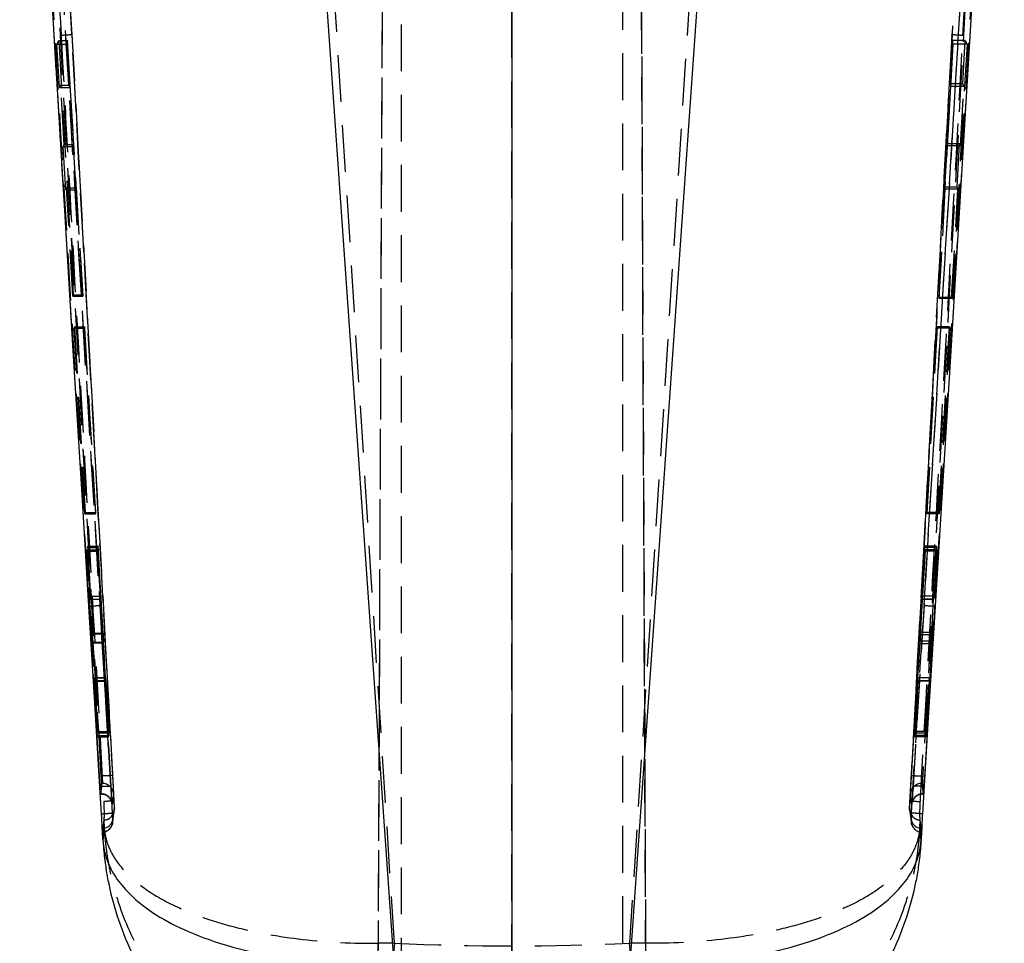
# Model space of a CAD drawing. Extents: x 26 to 373, y 29 to 284.
# Tile 10 of 14: x 208 to 235, y 190 to 215. Entities that reach past the tile are written whole.
import ezdxf

# ---------------------------------------------------------------- set-up
doc = ezdxf.new("R2010")
doc.units = 0
doc.linetypes.add('HIDDEN', pattern=[1.905, 1.27, -0.635])
doc.layers.get('0').update_dxf_attribs({"linetype": 'CONTINUOUS'})

msp = doc.modelspace()

# ---------------------------------------------------------------- linework, layer by layer
at = {"color": 7, "linetype": 'HIDDEN'}
for p, q in [((217.716371, 184.732763), (218.042338, 259.418579)), ((221.347737, 259.34499), (221.359126, 184.614813)), ((224.677426, 259.34499), (225.0031, 184.725734)), ((217.716377, 185.11316), (218.005548, 251.353572)), ((221.359126, 185.007913), (221.349093, 250.82233)), ((225.003094, 185.12019), (224.71627, 250.82233)), ((218.359736, 184.646836), (218.359736, 240.38201)), ((221.359736, 184.571078), (221.359736, 240.38201)), ((224.359736, 240.38201), (224.359736, 184.646836)), ((209.425681, 214.22224), (208.272134, 235.375116)), ((234.447337, 235.375116), (233.29379, 214.22224)), ((210.221905, 194.11177), (208.009848, 234.313364)), ((234.709623, 234.313364), (232.497567, 194.11177)), ((209.463191, 205.643328), (208.020022, 229.517581)), ((208.323915, 229.54263), (210.185809, 198.744225)), ((232.533662, 198.744225), (234.395556, 229.54263)), ((234.699449, 229.517581), (233.256281, 205.643328)), ((210.485019, 193.838595), (208.353935, 229.206147)), ((234.365536, 229.206147), (232.234452, 193.838595)), ((218.17066, 189.579068), (216.051951, 223.068046)), ((226.66752, 223.068046), (224.548811, 189.579068)), ((209.425681, 214.22224), (210.577092, 193.235426)), ((232.142379, 193.235426), (233.29379, 214.22224)), ((209.019345, 213.9534), (209.069199, 214.05449)), ((209.088396, 212.77866), (209.019345, 213.9534)), ((209.019345, 213.9534), (209.291867, 213.9534)), ((209.069199, 214.05449), (209.307541, 214.05449)), ((209.069199, 214.05449), (209.462722, 207.15929)), ((209.307541, 214.05449), (209.291867, 213.9534)), ((209.291867, 213.9534), (209.362678, 212.77866)), ((209.723165, 207.15929), (209.307541, 214.05449)), ((232.94224, 207.058201), (233.322232, 213.9534)), ((233.30761, 214.05449), (233.24287, 212.879749)), ((233.700126, 213.9534), (233.294957, 207.058201)), ((233.322232, 213.9534), (233.30761, 214.05449)), ((233.650272, 214.05449), (233.30761, 214.05449)), ((233.700126, 213.9534), (233.322232, 213.9534)), ((233.583195, 212.879749), (233.650272, 214.05449)), ((233.650272, 214.05449), (233.700126, 213.9534)), ((209.120607, 212.846021), (209.088396, 212.77866)), ((209.120607, 212.846021), (209.373121, 212.846021)), ((209.213339, 211.237142), (209.120607, 212.846021)), ((209.362678, 212.77866), (209.373121, 212.846021)), ((209.373121, 212.846021), (209.4701, 211.237142)), ((233.252614, 212.812389), (233.163948, 211.20351)), ((233.583195, 212.879749), (233.24287, 212.879749)), ((233.24287, 212.879749), (233.252614, 212.812389)), ((233.61479, 212.812389), (233.252614, 212.812389)), ((233.521156, 211.20351), (233.61479, 212.812389)), ((233.61479, 212.812389), (233.583195, 212.879749)), ((209.088396, 212.77866), (209.362678, 212.77866)), ((209.188747, 211.182433), (209.213339, 211.237142)), ((209.213339, 211.237142), (209.4701, 211.237142)), ((209.4701, 211.237142), (209.461618, 211.182433)), ((233.156035, 211.258227), (233.091295, 210.083487)), ((233.163948, 211.20351), (233.156035, 211.258227)), ((233.496861, 211.258227), (233.156035, 211.258227)), ((233.521156, 211.20351), (233.163948, 211.20351)), ((233.429573, 210.083487), (233.496861, 211.258227)), ((233.496861, 211.258227), (233.521156, 211.20351)), ((209.257523, 210.007692), (209.188747, 211.182433)), ((209.188747, 211.182433), (209.461618, 211.182433)), ((209.461618, 211.182433), (209.532427, 210.007692)), ((209.281034, 210.062402), (209.257523, 210.007692)), ((209.257523, 210.007692), (209.532427, 210.007692)), ((209.281034, 210.062402), (209.54091, 210.062402)), ((209.450222, 207.125562), (209.281034, 210.062402)), ((209.532427, 210.007692), (209.54091, 210.062402)), ((209.54091, 210.062402), (209.717934, 207.125562)), ((233.099209, 210.028777), (232.93736, 207.09193)), ((233.429573, 210.083487), (233.091295, 210.083487)), ((233.091295, 210.083487), (233.099209, 210.028777)), ((233.452801, 210.028777), (233.099209, 210.028777)), ((233.281958, 207.09193), (233.452801, 210.028777)), ((233.452801, 210.028777), (233.429573, 210.083487)), ((209.462722, 207.15929), (209.450222, 207.125562)), ((209.450222, 207.125562), (209.717934, 207.125562)), ((209.462722, 207.15929), (209.723165, 207.15929)), ((209.717934, 207.125562), (209.723165, 207.15929)), ((233.281958, 207.09193), (232.93736, 207.09193)), ((232.93736, 207.09193), (232.94224, 207.058201)), ((233.294957, 207.058201), (232.94224, 207.058201)), ((233.294957, 207.058201), (233.281958, 207.09193)), ((209.486223, 206.25926), (209.497971, 206.291804)), ((209.77877, 201.226006), (209.486223, 206.25926)), ((209.486223, 206.25926), (209.763055, 206.25926)), ((209.497971, 206.291804), (209.768052, 206.291804)), ((209.497971, 206.291804), (209.787768, 201.258542)), ((209.768052, 206.291804), (209.763055, 206.25926)), ((209.763055, 206.25926), (210.066439, 201.226006)), ((210.071438, 201.258542), (209.768052, 206.291804)), ((232.886667, 206.291559), (232.609283, 201.258356)), ((232.613971, 201.226244), (232.891355, 206.259462)), ((232.891355, 206.259462), (232.886667, 206.291559)), ((233.221497, 206.291559), (232.886667, 206.291559)), ((233.23327, 206.259462), (232.891355, 206.259462)), ((232.931684, 201.258356), (233.221497, 206.291559)), ((233.23327, 206.259462), (232.940706, 201.226244)), ((233.221497, 206.291559), (233.23327, 206.259462)), ((209.787768, 201.258542), (209.77877, 201.226006)), ((209.77877, 201.226006), (210.066439, 201.226006)), ((209.787768, 201.258542), (210.071438, 201.258542)), ((210.066439, 201.226006), (210.071438, 201.258542)), ((232.931684, 201.258356), (232.609283, 201.258356)), ((232.609283, 201.258356), (232.613971, 201.226244)), ((232.940706, 201.226244), (232.613971, 201.226244)), ((232.940706, 201.226244), (232.931684, 201.258356)), ((209.847104, 200.308944), (209.856582, 200.346453)), ((209.914487, 198.99655), (209.847104, 200.308944)), ((209.847104, 200.308944), (210.131867, 200.308944)), ((209.856582, 200.346453), (210.137627, 200.346453)), ((209.856582, 200.346453), (209.977795, 197.982474)), ((210.137627, 200.346453), (210.131867, 200.308944)), ((210.131867, 200.308944), (210.205278, 198.99655)), ((210.270084, 197.982474), (210.137627, 200.346453)), ((232.548692, 200.344744), (232.429168, 198.007768)), ((232.486929, 198.995682), (232.553991, 200.308463)), ((232.863029, 200.344744), (232.548692, 200.344744)), ((232.553991, 200.308463), (232.548692, 200.344744)), ((232.872356, 200.308463), (232.553991, 200.308463)), ((232.74328, 198.007768), (232.863029, 200.344744)), ((232.872356, 200.308463), (232.80495, 198.995682)), ((232.863029, 200.344744), (232.872356, 200.308463)), ((209.821047, 200.209847), (209.830899, 200.246638)), ((209.821047, 200.209847), (210.116649, 200.209847)), ((209.96679, 197.965658), (209.821047, 200.209847)), ((209.830899, 200.246638), (210.1223, 200.246638)), ((209.830899, 200.246638), (209.912379, 198.986771)), ((210.1223, 200.246638), (210.116649, 200.209847)), ((210.116649, 200.209847), (210.261912, 197.965658)), ((210.203937, 198.986771), (210.1223, 200.246638)), ((232.433915, 197.939271), (232.568368, 200.210026)), ((232.562965, 200.247018), (232.48827, 198.987531)), ((232.568368, 200.210026), (232.562965, 200.247018)), ((232.888611, 200.247018), (232.562965, 200.247018)), ((232.89869, 200.210026), (232.568368, 200.210026)), ((232.89869, 200.210026), (232.751301, 197.939271)), ((232.807152, 198.987531), (232.888611, 200.247018)), ((232.888611, 200.247018), (232.89869, 200.210026)), ((209.912379, 198.986771), (210.203937, 198.986771)), ((232.807152, 198.987531), (232.48827, 198.987531)), ((209.917872, 198.910991), (210.209441, 198.910991)), ((210.185809, 198.744225), (210.526643, 193.113646)), ((210.536315, 192.955567), (210.185809, 198.744225)), ((232.533662, 198.744225), (232.183156, 192.955567)), ((232.192829, 193.113646), (232.533662, 198.744225)), ((232.483187, 198.910898), (232.801587, 198.910898)), ((232.80165, 198.911829), (232.483346, 198.911829)), ((209.96679, 197.965658), (210.261912, 197.965658)), ((209.977795, 197.982474), (210.270084, 197.982474)), ((232.74328, 198.007768), (232.429168, 198.007768)), ((232.751301, 197.939271), (232.433915, 197.939271)), ((210.116982, 195.171701), (209.980822, 197.7243)), ((209.980822, 197.7243), (210.276456, 197.7243)), ((209.991652, 197.741354), (210.284624, 197.741354)), ((209.991652, 197.741354), (210.142456, 195.317453)), ((210.276456, 197.7243), (210.419268, 195.171701)), ((210.441663, 195.317453), (210.284624, 197.741354)), ((232.415865, 197.766455), (232.270597, 195.316507)), ((232.291595, 195.172647), (232.42063, 197.698092)), ((232.729412, 197.766455), (232.415865, 197.766455)), ((232.737279, 197.698092), (232.42063, 197.698092)), ((232.576962, 195.316507), (232.729412, 197.766455)), ((232.737279, 197.698092), (232.602545, 195.172647)), ((210.041639, 196.771602), (210.338328, 196.771602)), ((210.338318, 196.775908), (210.041845, 196.775908)), ((210.045541, 196.688461), (210.342588, 196.688461)), ((210.045541, 196.688461), (210.124125, 195.21132)), ((210.047319, 196.698191), (210.34395, 196.698191)), ((210.13599, 195.279261), (210.047319, 196.698191)), ((210.425355, 195.21132), (210.342588, 196.688461)), ((210.34395, 196.698191), (210.435794, 195.279261)), ((232.276305, 195.277403), (232.360318, 196.696299)), ((232.361663, 196.687939), (232.286093, 195.210344)), ((232.672354, 196.696299), (232.360318, 196.696299)), ((232.674214, 196.687939), (232.361663, 196.687939)), ((232.677658, 196.772462), (232.365212, 196.772462)), ((232.677909, 196.774761), (232.365508, 196.774761)), ((232.672354, 196.696299), (232.5837, 195.277403)), ((232.595626, 195.210344), (232.674214, 196.687939)), ((210.124125, 195.21132), (210.116982, 195.171701)), ((210.124125, 195.21132), (210.425355, 195.21132)), ((210.142456, 195.317453), (210.13599, 195.279261)), ((210.13599, 195.279261), (210.435794, 195.279261)), ((210.142456, 195.317453), (210.441663, 195.317453)), ((210.419268, 195.171701), (210.425355, 195.21132)), ((210.435794, 195.279261), (210.441663, 195.317453)), ((232.576962, 195.316507), (232.270597, 195.316507)), ((232.270597, 195.316507), (232.276305, 195.277403)), ((232.5837, 195.277403), (232.276305, 195.277403)), ((232.595626, 195.210344), (232.286093, 195.210344)), ((232.286093, 195.210344), (232.291595, 195.172647)), ((232.5837, 195.277403), (232.576962, 195.316507)), ((232.602545, 195.172647), (232.595626, 195.210344)), ((210.116982, 195.171701), (210.419268, 195.171701)), ((232.602545, 195.172647), (232.291595, 195.172647)), ((210.223276, 194.11177), (210.221905, 194.11177)), ((210.223332, 194.11161), (210.223276, 194.11177)), ((232.496195, 194.11177), (232.496139, 194.11161)), ((232.497567, 194.11177), (232.496195, 194.11177)), ((210.19629, 193.629036), (210.231996, 193.910791)), ((210.214015, 193.629036), (210.248489, 193.910791)), ((210.248494, 193.910791), (210.231996, 193.910791)), ((232.470982, 193.910791), (232.505456, 193.629036)), ((232.487475, 193.910791), (232.470982, 193.910791)), ((232.487475, 193.910791), (232.523181, 193.629036)), ((210.214015, 193.629032), (210.19629, 193.629032)), ((210.197264, 193.628973), (210.21384, 193.628973)), ((232.523181, 193.629032), (232.505465, 193.629032)), ((232.505631, 193.628973), (232.522193, 193.628973)), ((210.535694, 192.857711), (210.574876, 193.186047)), ((210.574026, 193.18712), (210.54407, 193.093935)), ((210.577092, 193.235426), (210.577972, 193.238615)), ((232.14149, 193.238633), (232.142379, 193.235426)), ((232.142379, 193.235426), (232.143695, 193.185686)), ((232.145412, 193.185864), (232.186588, 192.857119)), ((210.290411, 192.914745), (210.290328, 192.914149)), ((210.290328, 192.914149), (210.301751, 192.707276)), ((210.291583, 192.917882), (210.290411, 192.914745)), ((232.417721, 192.707276), (232.429143, 192.914149)), ((232.42906, 192.914745), (232.427888, 192.917878)), ((232.429143, 192.914149), (232.42906, 192.914745)), ((210.254488, 192.592645), (210.253044, 192.604745)), ((232.466427, 192.604745), (232.464982, 192.592642)), ((218.17066, 189.579068), (217.743278, 189.57598)), ((224.976194, 189.57598), (224.548811, 189.579068))]:
    msp.add_line(p, q, dxfattribs=at)
at = {"color": 7, "linetype": 'CONTINUOUS'}
for p, q in [((216.051951, 219.059589), (218.155924, 189.011919)), ((224.563548, 189.011919), (226.66752, 219.059589)), ((233.863935, 215.637634), (233.256281, 205.643328)), ((233.256281, 205.643328), (232.833666, 198.718978)), ((210.075906, 195.611095), (210.183079, 193.827914)), ((210.183079, 193.827914), (210.184408, 193.805935)), ((210.196234, 193.628973), (210.197264, 193.628973)), ((232.522193, 193.628973), (232.523253, 193.628973)), ((232.535064, 193.805935), (232.536393, 193.827914)), ((210.26651, 192.3822), (210.253044, 192.604745)), ((232.466427, 192.604745), (232.452961, 192.3822))]:
    msp.add_line(p, q, dxfattribs=at)
at = {"color": 8, "linetype": 'CONTINUOUS'}
for p, q in [((210.184408, 193.805935), (210.187771, 193.783997)), ((232.531676, 193.783837), (232.535064, 193.805935))]:
    msp.add_line(p, q, dxfattribs=at)
at = {"color": 7, "linetype": 'CONTINUOUS', "flags": 128}
for points in [[(209.463191, 205.643328), (209.240945, 209.292354), (208.87808, 215.264442)], [(209.885805, 198.718978), (209.849179, 199.318299), (209.70072, 201.749096), (209.463191, 205.643328)], [(210.230397, 193.088157), (210.195328, 193.660548), (210.046503, 196.091326), (209.885805, 198.718978)], [(232.833666, 198.718978), (232.797617, 198.129265), (232.648927, 195.698483), (232.489074, 193.088157)], [(232.536393, 193.827914), (232.560147, 194.223123), (232.643373, 195.607787)]]:
    msp.add_lwpolyline(points, dxfattribs=at)
at = {"color": 7, "linetype": 'HIDDEN', "flags": 128}
for points in [[(210.187771, 193.783997), (210.188826, 193.777113), (210.198538, 193.715366), (210.20653, 193.666822), (210.211906, 193.636986), (210.214006, 193.629032), (210.214015, 193.629032), (210.214006, 193.629032)], [(210.551016, 193.095325), (210.550924, 193.09512), (210.55087, 193.095001), (210.550856, 193.094971), (210.550853, 193.094967), (210.550855, 193.094971), (210.57544, 193.178332), (210.577853, 193.199898), (210.578612, 193.212292), (210.579008, 193.224991), (210.579061, 193.256913), (210.577634, 193.320791), (210.574598, 193.396865), (210.572308, 193.43965)]]:
    msp.add_lwpolyline(points, dxfattribs=at)
at = {"color": 7, "linetype": 'HIDDEN'}
for centre, radius, start, end in [((208.840609, 220.875836), 6.67927, 272.5039133, 275.0252768), ((233.878862, 220.875836), 6.67927, 264.9747232, 267.4960867), ((209.762536, 201.978911), 3.262262, 272.1655178, 277.4550548), ((232.956935, 201.978911), 3.262262, 262.5449452, 267.8344822), ((210.248515, 193.606314), 0.304477, 3.2049786, 90.0039001), ((232.470933, 193.606331), 0.30446, 89.9908114, 176.7896605), ((210.213999, 193.324525), 0.304508, 3.4435129, 89.9969304), ((232.505433, 193.324553), 0.30448, 89.9939412, 176.5509438), ((210.273186, 193.218627), 0.30437, 273.2441267, 3.1637828), ((210.27424, 193.221596), 0.304209, 273.2681774, 3.2062508), ((232.445239, 193.221608), 0.304225, 176.7926904, 266.7303951), ((232.446292, 193.218644), 0.304387, 186.2161136, 266.7546295), ((210.256995, 192.974172), 0.27994, 268.3170463, 356.189233), ((210.235717, 192.896424), 0.304358, 273.5358981, 3.4461177), ((232.483784, 192.89646), 0.304396, 176.551989, 266.458931), ((232.462476, 192.974172), 0.27994, 183.810767, 271.6829537), ((241.235845, 187.355983), 23.17207, 174.4946814, 185.5053186), ((201.483626, 187.355983), 23.17207, 354.4946814, 5.5053186)]:
    msp.add_arc(centre, radius, start, end, dxfattribs=at)
for centre, major_axis, ratio, start_param, end_param in [((210.196988, 199.118137), (-0.012453, 0.207144), 0.005899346, 2.257354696, 3.291201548), ((210.19707, 199.116617), (-0.012378, 0.205902), 0.005899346, 3.300364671, 4.089463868), ((232.494571, 199.118041), (0.011385, 0.207144), 0.00547604, 2.20299048, 3.236837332), ((232.494483, 199.116616), (0.011316, 0.205902), 0.00547604, 3.246000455, 4.035099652), ((210.268453, 197.841045), (-0.012212, 0.203132), 0.005899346, 4.099756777, 5.372459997), ((210.278007, 197.867191), (-0.012233, 0.203493), 0.005899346, 0.96816767, 2.23711447), ((232.421898, 197.892167), (0.011164, 0.203132), 0.00547604, 4.045392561, 5.318095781), ((232.427967, 197.814943), (0.011184, 0.203493), 0.00547604, 0.913803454, 2.182750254), ((210.350809, 196.56813), (-0.012491, 0.207779), 0.005899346, 5.388403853, 6.486827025), ((232.354088, 196.566983), (0.01142, 0.207779), 0.00547604, 5.334039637, 6.432462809), ((210.350668, 196.570666), (-0.012367, 0.20571), 0.005899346, 0.215551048, 0.960733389), ((232.354233, 196.569407), (0.011306, 0.20571), 0.00547604, 0.161186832, 0.906369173), ((221.359736, 244.457919), (60.9, 0), 0.902368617, 4.65999925, 4.76477871)]:
    msp.add_ellipse(centre, major_axis=major_axis, ratio=ratio, start_param=start_param, end_param=end_param, dxfattribs=at)
for points, knots in [([(210.223276, 194.11177), (209.853772, 200.806425), (209.114166, 214.206574), (208.382412, 227.607189), (208.016239, 234.312917)], [0, 0, 0, 0, 0.49959551, 1, 1, 1, 1]), ([(208.320176, 234.327035), (208.686375, 227.621109), (209.418179, 214.220148), (210.157816, 200.81965), (210.527334, 194.124846)], [0, 0, 0, 0, 0.500406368, 1, 1, 1, 1]), ([(232.192138, 194.124846), (232.561655, 200.81965), (233.301292, 214.220148), (234.033096, 227.621109), (234.399296, 234.327035)], [0, 0, 0, 0, 0.499593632, 1, 1, 1, 1]), ([(234.703232, 234.312917), (234.337059, 227.607189), (233.605305, 214.206574), (232.865699, 200.806425), (232.496195, 194.11177)], [0, 0, 0, 0, 0.500404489, 1, 1, 1, 1]), ([(208.057448, 229.195575), (208.065368, 229.063779), (208.121989, 228.121673), (208.3734, 223.938332), (209.038273, 212.875327), (209.654494, 202.622585), (210.075906, 195.611095)], [0, 0, 0, 0, 0.011772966, 0.08415577, 0.37368639, 1, 1, 1, 1]), ([(232.643373, 195.607787), (232.664335, 195.956547), (232.880113, 199.546562), (233.55302, 210.742518), (234.204919, 221.589665), (234.662024, 229.195575)], [0, 0, 0, 0, 0.031150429, 0.320652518, 1, 1, 1, 1]), ([(208.658968, 222.821968), (208.669115, 222.636675), (208.72366, 221.640641), (208.881153, 218.767614), (209.029095, 216.079915), (209.132411, 214.202943)], [0, 0, 0, 0, 0.064493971, 0.346683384, 1, 1, 1, 1]), ([(233.58706, 214.202943), (233.598101, 214.403324), (233.653814, 215.414429), (233.79599, 217.99801), (233.942685, 220.670642), (234.044653, 222.532553), (234.060503, 222.821968)], [0, 0, 0, 0, 0.069746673, 0.351935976, 0.899264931, 1, 1, 1, 1]), ([(209.132411, 214.202943), (209.142977, 214.011247), (209.198228, 213.008825), (209.432535, 208.763525), (209.805864, 202.02751), (210.137439, 196.10239), (210.287548, 193.42001)], [0, 0, 0, 0, 0.027670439, 0.144694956, 0.612792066, 1, 1, 1, 1]), ([(210.572157, 193.439516), (210.422087, 196.141852), (210.037383, 203.06928), (209.657422, 209.996982), (209.425681, 214.22224)], [0, 0, 0, 0, 0.390092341, 1, 1, 1, 1]), ([(233.29379, 214.22224), (233.145693, 211.519789), (232.766048, 204.592069), (232.381719, 197.66462), (232.147314, 193.439516)], [0, 0, 0, 0, 0.390092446, 1, 1, 1, 1]), ([(232.4319, 193.4196), (232.44117, 193.584929), (232.495897, 194.560937), (232.732098, 198.779686), (233.108886, 205.542081), (233.437494, 211.493952), (233.58706, 214.202943)], [0, 0, 0, 0, 0.023865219, 0.140887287, 0.608975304, 1, 1, 1, 1]), ([(209.912379, 198.986775), (209.913457, 198.970433), (209.915613, 198.937748), (209.917523, 198.912882), (209.917776, 198.913856), (209.917872, 198.914228)], [0, 0, 0, 0, 0.381752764, 0.763530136, 1, 1, 1, 1]), ([(209.918177, 198.913316), (209.918019, 198.919231), (209.917703, 198.931062), (209.916057, 198.965891), (209.914807, 198.990301), (209.914487, 198.99655)], [0, 0, 0, 0, 0.426613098, 0.853222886, 1, 1, 1, 1]), ([(232.804951, 198.995686), (232.804081, 198.97835), (232.802341, 198.943678), (232.801103, 198.912681), (232.801464, 198.912119), (232.80165, 198.911829)], [0, 0, 0, 0, 0.326220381, 0.652447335, 1, 1, 1, 1]), ([(232.80165, 198.911829), (232.802105, 198.916505), (232.803016, 198.925858), (232.805254, 198.958254), (232.806766, 198.981575), (232.807152, 198.987531)], [0, 0, 0, 0, 0.426818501, 0.853624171, 1, 1, 1, 1]), ([(209.980822, 197.7243), (209.979749, 197.74432), (209.977603, 197.78436), (209.973611, 197.854106), (209.969853, 197.917126), (209.967719, 197.950948), (209.96679, 197.965658)], [0, 0, 0, 0, 0.265171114, 0.530333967, 0.795727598, 1, 1, 1, 1]), ([(209.977795, 197.982474), (209.978864, 197.962305), (209.981003, 197.921969), (209.984967, 197.852038), (209.988666, 197.789305), (209.990752, 197.755805), (209.991652, 197.741354)], [0, 0, 0, 0, 0.265964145, 0.531908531, 0.798086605, 1, 1, 1, 1]), ([(232.729412, 197.766455), (232.730614, 197.785831), (232.733019, 197.824582), (232.737065, 197.893925), (232.740633, 197.957594), (232.742479, 197.992575), (232.74328, 198.007768)], [0, 0, 0, 0, 0.265355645, 0.530691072, 0.796155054, 1, 1, 1, 1]), ([(232.751301, 197.939271), (232.750073, 197.919738), (232.747619, 197.880671), (232.743516, 197.811103), (232.739927, 197.747688), (232.738076, 197.713023), (232.737279, 197.698092)], [0, 0, 0, 0, 0.266150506, 0.532289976, 0.798554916, 1, 1, 1, 1]), ([(210.047319, 196.698191), (210.046237, 196.714978), (210.044073, 196.748553), (210.042103, 196.774501), (210.04153, 196.777811), (210.04162, 196.772657), (210.041639, 196.771602)], [0, 0, 0, 0, 0.307124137, 0.614261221, 0.921026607, 1, 1, 1, 1]), ([(210.041639, 196.771602), (210.041894, 196.764439), (210.042404, 196.750113), (210.044156, 196.714848), (210.045334, 196.6924), (210.045541, 196.688461)], [0, 0, 0, 0, 0.451905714, 0.903800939, 1, 1, 1, 1]), ([(232.677658, 196.772462), (232.677155, 196.766518), (232.67615, 196.75463), (232.673958, 196.721559), (232.672593, 196.700057), (232.672354, 196.696299)], [0, 0, 0, 0, 0.452133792, 0.904232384, 1, 1, 1, 1]), ([(232.674214, 196.687939), (232.675122, 196.705595), (232.676937, 196.740906), (232.678175, 196.770481), (232.678155, 196.776761), (232.677743, 196.773197), (232.677658, 196.772462)], [0, 0, 0, 0, 0.306899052, 0.613811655, 0.92041758, 1, 1, 1, 1]), ([(210.231996, 193.910791), (210.23195, 193.913834), (210.231856, 193.91994), (210.230118, 193.957065), (210.2274, 194.01036), (210.224462, 194.065398), (210.222555, 194.099983), (210.221905, 194.11177)], [0, 0, 0, 0, 0.22035092, 0.442250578, 0.664020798, 0.885488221, 1, 1, 1, 1]), ([(210.527334, 194.124846), (210.52256, 194.125036), (210.513012, 194.125417), (210.442622, 194.122675), (210.342383, 194.117964), (210.263016, 194.113728), (210.223332, 194.11161)], [0, 0, 0, 0, 0.25000258, 0.500000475, 0.750001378, 1, 1, 1, 1]), ([(210.248494, 193.910791), (210.248406, 193.91339), (210.248222, 193.91886), (210.244271, 193.953106), (210.237713, 194.004993), (210.230259, 194.061184), (210.225235, 194.097763), (210.223332, 194.11161)], [0, 0, 0, 0, 0.200259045, 0.421592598, 0.643123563, 0.864900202, 1, 1, 1, 1]), ([(210.527334, 194.124846), (210.529246, 194.090055), (210.534283, 193.998405), (210.541745, 193.85788), (210.548302, 193.728567), (210.552261, 193.643167), (210.552434, 193.629745), (210.552516, 193.623336)], [0, 0, 0, 0, 0.135238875, 0.356264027, 0.577223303, 0.798155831, 1, 1, 1, 1]), ([(232.166951, 193.623385), (232.167038, 193.629839), (232.167222, 193.643424), (232.171169, 193.728564), (232.177726, 193.857881), (232.185188, 193.998405), (232.190225, 194.090055), (232.192138, 194.124846)], [0, 0, 0, 0, 0.200369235, 0.42171003, 0.643077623, 0.864511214, 1, 1, 1, 1]), ([(232.192138, 194.124846), (232.196911, 194.125036), (232.206459, 194.125417), (232.276849, 194.122675), (232.377088, 194.117964), (232.456455, 194.113728), (232.496139, 194.11161)], [0, 0, 0, 0, 0.25000258, 0.500000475, 0.750001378, 1, 1, 1, 1]), ([(232.496139, 194.11161), (232.494237, 194.097763), (232.489212, 194.061184), (232.481758, 194.004993), (232.4752, 193.953106), (232.471249, 193.91886), (232.471065, 193.91339), (232.470977, 193.910791)], [0, 0, 0, 0, 0.135099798, 0.356876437, 0.578407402, 0.799740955, 1, 1, 1, 1]), ([(232.497567, 194.11177), (232.496313, 194.088935), (232.493806, 194.043264), (232.490643, 193.98275), (232.488401, 193.937295), (232.487453, 193.914901), (232.487469, 193.911837), (232.487475, 193.910791)], [0, 0, 0, 0, 0.221075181, 0.442153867, 0.663425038, 0.885025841, 1, 1, 1, 1]), ([(210.183079, 193.827914), (210.222336, 193.830142), (210.301501, 193.834635), (210.4016, 193.83893), (210.471805, 193.840702), (210.480614, 193.839297), (210.485019, 193.838595)], [0, 0, 0, 0, 0.246927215, 0.497950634, 0.7489787, 1, 1, 1, 1]), ([(210.213388, 193.62508), (210.243523, 193.623983), (210.303948, 193.621784), (210.372608, 193.589442), (210.40415, 193.560086), (210.41363, 193.551263)], [0, 0, 0, 0, 0.41033412, 0.822768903, 1, 1, 1, 1]), ([(210.503913, 193.536012), (210.503444, 193.543066), (210.500353, 193.589597), (210.493599, 193.697522), (210.487595, 193.796233), (210.485019, 193.838595)], [0, 0, 0, 0, 0.092559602, 0.610570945, 1, 1, 1, 1]), ([(210.552516, 193.623336), (210.551793, 193.617038), (210.54818, 193.585547), (210.537211, 193.492023), (210.52596, 193.404829), (210.517957, 193.342815)], [0, 0, 0, 0, 0.067333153, 0.336665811, 1, 1, 1, 1]), ([(232.201506, 193.342878), (232.200673, 193.349171), (232.196509, 193.380636), (232.18446, 193.47413), (232.174228, 193.56135), (232.166951, 193.623381)], [0, 0, 0, 0, 0.06733794, 0.336688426, 1, 1, 1, 1]), ([(232.234452, 193.838595), (232.231852, 193.795796), (232.225794, 193.696068), (232.216682, 193.551815), (232.208589, 193.429475), (232.203078, 193.352915), (232.202014, 193.34612), (232.201505, 193.34287)], [0, 0, 0, 0, 0.161076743, 0.375338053, 0.589535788, 0.803681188, 1, 1, 1, 1]), ([(232.234413, 193.838848), (232.232125, 193.800833), (232.226006, 193.699198), (232.21648, 193.548672), (232.208287, 193.425414), (232.204279, 193.370323), (232.203072, 193.357823), (232.203611, 193.363179), (232.204758, 193.371759), (232.207729, 193.389119), (232.21615, 193.422674), (232.237749, 193.474532), (232.284263, 193.540941), (232.363276, 193.599132), (232.444402, 193.630407), (232.492683, 193.625686), (232.505322, 193.62445)], [0, 0, 0, 0, 0.0957684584, 0.2560450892, 0.4132615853, 0.5410372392, 0.6013369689, 0.62099518, 0.633614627, 0.6466786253, 0.6756356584, 0.7211197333, 0.7895318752, 0.8776782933, 0.9679793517, 1, 1, 1, 1]), ([(232.536393, 193.827914), (232.497135, 193.830142), (232.41797, 193.834635), (232.317872, 193.83893), (232.247666, 193.840702), (232.238857, 193.839297), (232.234452, 193.838595)], [0, 0, 0, 0, 0.246927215, 0.497950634, 0.7489787, 1, 1, 1, 1]), ([(232.505465, 193.629032), (232.505465, 193.629032), (232.505465, 193.629032), (232.507315, 193.633945), (232.512466, 193.66372), (232.520661, 193.713232), (232.527561, 193.756976), (232.531332, 193.781591), (232.531676, 193.783837)], [0, 0, 0, 0, 0.000215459, 0.225616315, 0.475067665, 0.724831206, 0.974890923, 1, 1, 1, 1]), ([(210.287549, 193.42001), (210.290611, 193.354598), (210.296345, 193.23213), (210.297692, 193.078352), (210.295959, 192.971269), (210.293385, 192.925121), (210.291973, 192.919445), (210.291583, 192.917878)], [0, 0, 0, 0, 0.2531989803, 0.4740497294, 0.6949013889, 0.9157892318, 1, 1, 1, 1]), ([(210.572143, 193.439776), (210.57178, 193.439491), (210.571054, 193.438919), (210.554437, 193.437217), (210.52714, 193.43498), (210.489143, 193.432241), (210.442289, 193.429117), (210.38838, 193.425735), (210.335759, 193.422591), (210.301511, 193.420641), (210.287557, 193.419846)], [0, 0, 0, 0, 0.1300788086, 0.2601592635, 0.3902406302, 0.520320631, 0.6504021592, 0.7804829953, 0.9105642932, 1, 1, 1, 1]), ([(210.41363, 193.551263), (210.423052, 193.543628), (210.44894, 193.522646), (210.477429, 193.479921), (210.499485, 193.433618), (210.509726, 193.398449), (210.513815, 193.377404), (210.515215, 193.368094), (210.515883, 193.362845), (210.516211, 193.359771), (210.516047, 193.361221), (210.514703, 193.37732), (210.511136, 193.426048), (210.506508, 193.496407), (210.503903, 193.536012)], [0, 0, 0, 0, 0.056874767, 0.156282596, 0.237652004, 0.298770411, 0.328381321, 0.348127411, 0.367393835, 0.394997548, 0.444716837, 0.548317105, 0.745747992, 1, 1, 1, 1]), ([(210.517957, 193.342818), (210.517436, 193.346353), (210.51634, 193.353794), (210.511343, 193.422478), (210.506222, 193.500724), (210.503913, 193.536012)], [0, 0, 0, 0, 0.331915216, 0.698699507, 1, 1, 1, 1]), ([(210.577973, 193.238611), (210.578127, 193.239664), (210.578571, 193.242714), (210.578673, 193.26544), (210.577759, 193.310989), (210.575681, 193.371372), (210.573335, 193.416747), (210.572157, 193.439516)], [0, 0, 0, 0, 0.1150329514, 0.333019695, 0.5530831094, 0.7757335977, 1, 1, 1, 1]), ([(232.145895, 193.413521), (232.145017, 193.396813), (232.142647, 193.351756), (232.140699, 193.287152), (232.140311, 193.238831), (232.140251, 193.212797), (232.143706, 193.177856), (232.14866, 193.152122), (232.154673, 193.130355), (232.159281, 193.117968), (232.160878, 193.113676)], [0, 0, 0, 0, 0.1326664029, 0.357783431, 0.5901627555, 0.7512839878, 0.8189814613, 0.89427165, 0.963365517, 1, 1, 1, 1]), ([(232.147314, 193.439516), (232.146681, 193.42769), (232.144836, 193.393216), (232.142568, 193.338434), (232.141091, 193.285171), (232.140721, 193.247867), (232.141235, 193.241691), (232.14149, 193.238629)], [0, 0, 0, 0, 0.117070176, 0.341279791, 0.563677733, 0.783655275, 1, 1, 1, 1]), ([(232.147314, 193.439516), (232.147678, 193.439247), (232.148406, 193.438711), (232.165024, 193.437059), (232.192324, 193.43486), (232.230322, 193.432141), (232.277177, 193.429011), (232.331085, 193.42561), (232.383703, 193.422418), (232.417948, 193.420427), (232.431901, 193.419615)], [0, 0, 0, 0, 0.130080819, 0.260162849, 0.390242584, 0.520321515, 0.650404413, 0.780485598, 0.91056516, 1, 1, 1, 1]), ([(232.427888, 192.917878), (232.426767, 192.926137), (232.424419, 192.943444), (232.421777, 193.050753), (232.422741, 193.198051), (232.426967, 193.327136), (232.430947, 193.401727), (232.4319, 193.4196)], [0, 0, 0, 0, 0.2330240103, 0.4882872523, 0.7093403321, 0.9303525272, 1, 1, 1, 1]), ([(210.230397, 193.088157), (210.261923, 193.090158), (210.327502, 193.094319), (210.416316, 193.100962), (210.484112, 193.106951), (210.521265, 193.111308), (210.525037, 193.112948), (210.526643, 193.113646)], [0, 0, 0, 0, 0.201389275, 0.41891747, 0.636450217, 0.845217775, 1, 1, 1, 1]), ([(210.526643, 193.113646), (210.52757, 193.098302), (210.529867, 193.060313), (210.53328, 193.002664), (210.535307, 192.97121), (210.536315, 192.955567)], [0, 0, 0, 0, 0.254068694, 0.629030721, 1, 1, 1, 1]), ([(210.539526, 192.914715), (210.540326, 192.92101), (210.544326, 192.952482), (210.557571, 193.059346), (210.568728, 193.159982), (210.577092, 193.235426)], [0, 0, 0, 0, 0.058897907, 0.294488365, 1, 1, 1, 1]), ([(232.173701, 193.09116), (232.158313, 193.129839), (232.140599, 193.174367), (232.142078, 193.224761), (232.142272, 193.23138)], [0, 0, 0, 0, 0.86866037, 1, 1, 1, 1]), ([(232.142379, 193.235426), (232.143058, 193.229127), (232.146456, 193.197636), (232.158246, 193.09072), (232.170645, 192.990154), (232.179939, 192.914768)], [0, 0, 0, 0, 0.058907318, 0.294536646, 1, 1, 1, 1]), ([(232.183156, 192.955567), (232.184164, 192.97121), (232.186191, 193.002664), (232.189604, 193.060313), (232.191901, 193.098302), (232.192829, 193.113646)], [0, 0, 0, 0, 0.370969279, 0.745931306, 1, 1, 1, 1]), ([(232.489074, 193.088157), (232.457548, 193.090158), (232.391969, 193.094319), (232.303155, 193.100962), (232.235359, 193.106951), (232.198206, 193.111308), (232.194434, 193.112948), (232.192829, 193.113646)], [0, 0, 0, 0, 0.201389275, 0.41891747, 0.636450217, 0.845217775, 1, 1, 1, 1]), ([(210.253967, 192.596825), (210.278896, 192.598375), (210.336341, 192.601945), (210.411983, 192.643497), (210.471223, 192.699197), (210.506969, 192.752862), (210.519286, 192.787973), (210.524194, 192.801962)], [0, 0, 0, 0, 0.205278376, 0.473042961, 0.692073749, 0.877307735, 1, 1, 1, 1]), ([(210.290328, 192.914149), (210.289699, 192.908024), (210.286471, 192.876603), (210.275223, 192.769428), (210.263372, 192.668387), (210.254489, 192.592642)], [0, 0, 0, 0, 0.057159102, 0.293189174, 1, 1, 1, 1]), ([(210.536315, 192.955567), (210.537166, 192.943352), (210.538867, 192.918946), (210.539306, 192.916127), (210.539525, 192.914719)], [0, 0, 0, 0, 0.500469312, 1, 1, 1, 1]), ([(232.179939, 192.914764), (232.180153, 192.916044), (232.180579, 192.918592), (232.1823, 192.943279), (232.183156, 192.955567)], [0, 0, 0, 0, 0.50228356, 1, 1, 1, 1]), ([(232.464983, 192.592645), (232.464296, 192.598323), (232.460547, 192.629284), (232.447905, 192.73647), (232.437189, 192.837957), (232.429143, 192.914149)], [0, 0, 0, 0, 0.0529958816, 0.2890259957, 1, 1, 1, 1]), ([(210.301751, 192.707276), (210.296173, 192.652921), (210.285134, 192.545359), (210.272674, 192.436198), (210.26651, 192.3822)], [0, 0, 0, 0, 0.505334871, 1, 1, 1, 1]), ([(210.301751, 192.707276), (210.301918, 192.704795), (210.302114, 192.701896), (210.302452, 192.697151), (210.302855, 192.691683), (210.303677, 192.681234), (210.305212, 192.663569), (210.308202, 192.633945), (210.314395, 192.584237), (210.328111, 192.500823), (210.360682, 192.360503), (210.443672, 192.12238), (210.675903, 191.704846), (211.175716, 191.188049), (212.010013, 190.663586), (212.958235, 190.262461), (213.99753, 189.962145), (215.321231, 189.702006), (216.610328, 189.581055), (217.528615, 189.576942), (217.743278, 189.57598)], [0, 0, 0, 0, 0.001490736, 0.001741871, 0.002846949, 0.004778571, 0.008021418, 0.013465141, 0.02260727, 0.037973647, 0.063867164, 0.10781558, 0.184018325, 0.325715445, 0.450190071, 0.574613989, 0.675061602, 0.775482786, 0.947515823, 1, 1, 1, 1]), ([(210.301751, 192.707276), (210.302075, 192.701677), (210.302455, 192.695134), (210.303096, 192.684435), (210.303845, 192.672077), (210.305332, 192.648485), (210.30799, 192.608607), (210.312865, 192.541682), (210.322227, 192.429334), (210.341272, 192.240558), (210.382841, 191.922374), (210.481207, 191.380546), (210.740685, 190.424606), (211.274974, 189.226785), (212.145399, 187.988602), (213.122395, 187.020105), (214.184398, 186.272205), (215.529269, 185.595015), (216.830583, 185.233445), (217.752375, 185.16052), (217.967855, 185.143473)], [0, 0, 0, 0, 0.001490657, 0.001741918, 0.00284851, 0.004781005, 0.008024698, 0.013470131, 0.022614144, 0.037983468, 0.063880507, 0.107832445, 0.184037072, 0.32571557, 0.45019061, 0.574614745, 0.675062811, 0.775484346, 0.947516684, 1, 1, 1, 1]), ([(232.417721, 192.707276), (232.417396, 192.701677), (232.417016, 192.695134), (232.416375, 192.684435), (232.415626, 192.672077), (232.414139, 192.648485), (232.411481, 192.608607), (232.406606, 192.541682), (232.397244, 192.429334), (232.3782, 192.240558), (232.33663, 191.922374), (232.238264, 191.380546), (231.978787, 190.424606), (231.444498, 189.226785), (230.574072, 187.988602), (229.597076, 187.020105), (228.535073, 186.272205), (227.190202, 185.595015), (225.888888, 185.233445), (224.967096, 185.16052), (224.751616, 185.143473)], [0, 0, 0, 0, 0.001490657, 0.001741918, 0.00284851, 0.004781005, 0.008024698, 0.013470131, 0.022614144, 0.037983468, 0.063880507, 0.107832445, 0.184037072, 0.32571557, 0.45019061, 0.574614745, 0.675062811, 0.775484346, 0.947516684, 1, 1, 1, 1]), ([(232.417721, 192.707276), (232.417553, 192.704795), (232.417357, 192.701896), (232.417019, 192.697151), (232.416616, 192.691683), (232.415794, 192.681234), (232.414259, 192.663569), (232.41127, 192.633945), (232.405077, 192.584237), (232.39136, 192.500823), (232.358789, 192.360503), (232.275799, 192.12238), (232.043568, 191.704846), (231.543755, 191.188049), (230.709458, 190.663586), (229.761236, 190.262461), (228.721942, 189.962145), (227.39824, 189.702006), (226.109143, 189.581055), (225.190857, 189.576942), (224.976194, 189.57598)], [0, 0, 0, 0, 0.001490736, 0.001741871, 0.002846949, 0.004778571, 0.008021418, 0.013465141, 0.02260727, 0.037973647, 0.063867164, 0.10781558, 0.184018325, 0.325715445, 0.450190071, 0.574613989, 0.675061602, 0.775482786, 0.947515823, 1, 1, 1, 1]), ([(232.452961, 192.3822), (232.446797, 192.436198), (232.434337, 192.545359), (232.423299, 192.652921), (232.417721, 192.707276)], [0, 0, 0, 0, 0.494665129, 1, 1, 1, 1])]:
    msp.add_open_spline(points, degree=3, knots=knots, dxfattribs=at)
at = {"color": 7, "linetype": 'CONTINUOUS'}
for points, knots in [([(210.184408, 193.805935), (210.185345, 193.790636), (210.187656, 193.752889), (210.191081, 193.699112), (210.194096, 193.654272), (210.195832, 193.631227), (210.19616, 193.629657), (210.19629, 193.629032)], [0, 0, 0, 0, 0.156844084, 0.386963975, 0.617231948, 0.847891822, 1, 1, 1, 1]), ([(232.523181, 193.629032), (232.523424, 193.630731), (232.523911, 193.634128), (232.526317, 193.66792), (232.529655, 193.718711), (232.532785, 193.768573), (232.534612, 193.79853), (232.535064, 193.805935)], [0, 0, 0, 0, 0.231271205, 0.462559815, 0.69362512, 0.924271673, 1, 1, 1, 1]), ([(210.248773, 192.694353), (210.247548, 192.727704), (210.244919, 192.799285), (210.238966, 192.940327), (210.233038, 193.042602), (210.230397, 193.088157)], [0, 0, 0, 0, 0.326051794, 0.699803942, 1, 1, 1, 1]), ([(232.489074, 193.088157), (232.4855, 193.025009), (232.478706, 192.904988), (232.4736, 192.772669), (232.471467, 192.715104), (232.470698, 192.694353)], [0, 0, 0, 0, 0.415233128, 0.7892008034, 1, 1, 1, 1]), ([(210.253044, 192.604745), (210.252456, 192.613217), (210.251132, 192.632308), (210.249616, 192.672177), (210.248773, 192.694353)], [0, 0, 0, 0, 0.443770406, 1, 1, 1, 1]), ([(232.470698, 192.694353), (232.469641, 192.666856), (232.468143, 192.62791), (232.466817, 192.610008), (232.466427, 192.604745)], [0, 0, 0, 0, 0.706043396, 1, 1, 1, 1]), ([(210.26651, 192.3822), (210.266643, 192.379537), (210.266797, 192.37646), (210.267024, 192.372222), (210.26727, 192.367721), (210.267793, 192.35875), (210.268832, 192.342688), (210.270878, 192.31565), (210.275168, 192.270109), (210.284796, 192.193404), (210.307935, 192.064002), (210.352468, 191.89926), (210.460662, 191.616181), (210.764099, 191.098206), (211.431542, 190.484472), (212.460669, 189.920861), (213.69464, 189.463574), (215.076171, 189.171106), (216.470189, 189.025739), (217.225894, 189.014121), (217.608039, 189.008246)], [0, 0, 0, 0, 0.001491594, 0.001723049, 0.002380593, 0.004010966, 0.006758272, 0.011387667, 0.019191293, 0.03235304, 0.054594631, 0.092383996, 0.126279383, 0.217969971, 0.398912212, 0.518543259, 0.64182923, 0.814489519, 0.906191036, 1, 1, 1, 1]), ([(210.26651, 192.3822), (210.266843, 192.376503), (210.267228, 192.369923), (210.267779, 192.360835), (210.268364, 192.351212), (210.269565, 192.331989), (210.27182, 192.297601), (210.275913, 192.239678), (210.283652, 192.142075), (210.299105, 191.977517), (210.332099, 191.699432), (210.389254, 191.344347), (210.519283, 190.732053), (210.86325, 189.604665), (211.582738, 188.241104), (212.662647, 186.969249), (213.936574, 185.90867), (215.343879, 185.190967), (216.755966, 184.787366), (217.515863, 184.71066), (217.895784, 184.672309)], [0, 0, 0, 0, 0.001491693, 0.001722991, 0.002380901, 0.004011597, 0.006759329, 0.011389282, 0.019193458, 0.032355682, 0.05459743, 0.092386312, 0.126295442, 0.217991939, 0.398919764, 0.520400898, 0.641828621, 0.814492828, 0.90725298, 1, 1, 1, 1]), ([(232.452961, 192.3822), (232.452628, 192.376503), (232.452243, 192.369923), (232.451693, 192.360835), (232.451107, 192.351212), (232.449906, 192.331989), (232.447651, 192.297601), (232.443558, 192.239678), (232.435819, 192.142075), (232.420366, 191.977517), (232.387372, 191.699432), (232.330218, 191.344346), (232.200183, 190.732056), (231.856305, 189.604609), (231.139567, 188.247859), (230.063303, 186.973571), (228.789227, 185.912429), (227.379355, 185.193293), (225.968031, 184.7875), (225.208013, 184.710996), (224.823687, 184.672309)], [0, 0, 0, 0, 0.0014916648, 0.001722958, 0.0023808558, 0.0040115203, 0.0067592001, 0.0113890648, 0.019193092, 0.0323550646, 0.0545963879, 0.0923845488, 0.1262930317, 0.217987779, 0.3989121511, 0.5185429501, 0.6418288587, 0.8144897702, 0.906191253, 1, 1, 1, 1]), ([(225.111433, 189.008246), (225.484949, 189.01384), (226.240677, 189.025159), (227.635785, 189.169493), (229.011657, 189.460795), (230.248528, 189.916213), (231.28168, 190.478694), (231.955362, 191.098202), (232.25881, 191.616181), (232.367003, 191.89926), (232.411536, 192.064002), (232.434675, 192.193404), (232.444303, 192.270109), (232.448594, 192.31565), (232.450639, 192.342688), (232.451679, 192.35875), (232.452201, 192.367721), (232.452447, 192.372222), (232.452674, 192.37646), (232.452828, 192.379537), (232.452961, 192.3822)], [0, 0, 0, 0, 0.0916877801, 0.1855104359, 0.3581705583, 0.4777457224, 0.6010881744, 0.7820302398, 0.8737207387, 0.9076160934, 0.945405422, 0.9676469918, 0.9808087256, 0.9886123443, 0.9932417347, 0.9959890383, 0.9976194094, 0.9982769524, 0.9985084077, 1, 1, 1, 1])]:
    msp.add_open_spline(points, degree=3, knots=knots, dxfattribs=at)

doc.saveas('drawing.dxf')
